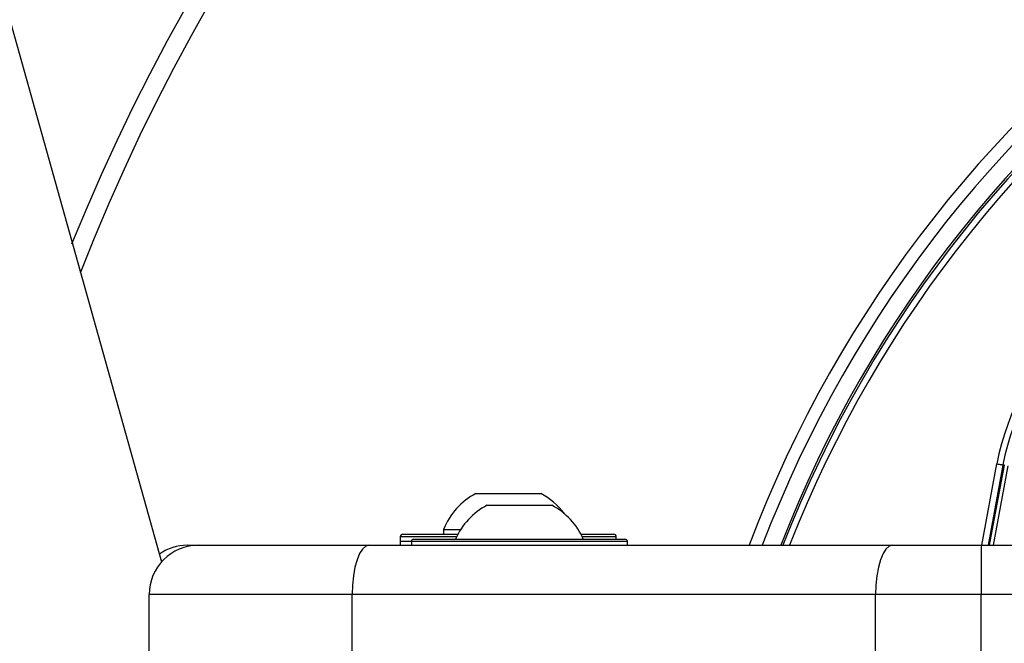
# Paper-space layout '4M DUO Surface plate' of a CAD drawing. Header units: millimetres. Extents: x 20 to 26560, y 40 to 17993.
# Tile 56 of 87: x 8793 to 8953, y 13319 to 13420. Entities that reach past the tile are written whole.
import ezdxf

# ---------------------------------------------------------------- set-up
doc = ezdxf.new("R2010")
doc.units = ezdxf.units.MM
doc.layers.add('COMPONENT_GEOMETRY', color=7, linetype='Continuous')
doc.styles.add('SLDTEXTSTYLE0', font='TXT', dxfattribs={"width": 0.75})
doc.dimstyles.new('SLDDIMSTYLE0', dxfattribs={"dimtxt": 150, "dimasz": 6.604, "dimexe": 0, "dimexo": 0.0625, "dimgap": 37.5, "dimtad": 0, "dimtih": 1, "dimtoh": 1, "dimdec": 0, "dimlfac": 0.5, "dimrnd": 1e-09, "dimzin": 12, "dimdsep": 46, "dimtxsty": 'SLDTEXTSTYLE0', "dimsah": 1, "dimcen": 0.09, "dimadec": 0, "dimazin": 3, "dimtfac": 1, "dimtdec": 0, "dimtofl": 0, "dimtmove": 0, "dimatfit": 3, "dimfxl": 1, "dimfrac": 2, "dimtolj": 1, "dimtzin": 12, "dimarcsym": 0})

# ---------------------------------------------------------------- blocks, each defined once
blk = doc.blocks.new('_D_8')
at = {"layer": 'COMPONENT_GEOMETRY', "color": 7, "ltscale": 2}
for p, q in [((1221.17, 13266.97), (1221.17, 17923.1)), ((16975.75, 13266.97), (16975.75, 17923.1)), ((1221.17, 17916.75), (8876.79, 17916.75)), ((16975.75, 17916.75), (9320.13, 17916.75))]:
    blk.add_line(p, q, dxfattribs=at)
for points in [[(1221.17, 17916.75), (1227.77, 17915.73), (1227.77, 17917.77)], [(16975.75, 17916.75), (16969.15, 17917.77), (16969.15, 17915.73)]]:
    blk.add_solid(points, dxfattribs=at)
at = {"layer": 'COMPONENT_GEOMETRY', "color": 7, "ltscale": 2, "insert": (8876.79, 17991.05), "char_height": 150, "attachment_point": 1, "style": 'SLDTEXTSTYLE0'}
blk.add_mtext('7877', dxfattribs=at)

psp = doc.layouts.new('4M DUO Surface plate')

# ---------------------------------------------------------------- linework, layer by layer
at = {"color": 7, "linetype": 'Continuous', "lineweight": 25, "ltscale": 2}
for p, q in [((8816.15, 13332.22), (8047.56, 16082.34)), ((8952.42, 13347.95), (8950.01, 13334.93)), ((8952.66, 13347.9), (8952.42, 13347.95)), ((8867.03, 13343.33), (8877.53, 13343.33)), ((8868.83, 13341.43), (8876.08, 13341.43)), ((8876.08, 13341.43), (8879.33, 13341.43)), ((8854.78, 13336.33), (8854.78, 13334.93)), ((8855.18, 13336.73), (8855.28, 13336.73)), ((8855.28, 13336.73), (8864.1, 13336.73)), ((8861.78, 13337.49), (8861.78, 13336.73)), ((8861.78, 13337.49), (8864.55, 13337.49)), ((8884.05, 13336.73), (8889.38, 13336.73)), ((8889.78, 13335.93), (8889.78, 13336.33)), ((8820.28, 13334.93), (8822.08, 13334.93)), ((8822.08, 13334.93), (8849.71, 13334.93)), ((8849.71, 13334.93), (8934.53, 13334.93)), ((8854.78, 13335.53), (8854.78, 13334.93)), ((8856.58, 13335.53), (8856.58, 13334.93)), ((8856.58, 13335.53), (8856.58, 13334.93)), ((8856.98, 13335.93), (8891.18, 13335.93)), ((8856.98, 13335.93), (8891.18, 13335.93)), ((8891.58, 13334.93), (8891.58, 13335.53)), ((8891.58, 13334.93), (8891.58, 13335.53)), ((8934.53, 13334.93), (8948.89, 13334.93)), ((8948.89, 13334.93), (8948.89, 13326.93)), ((8948.89, 13334.93), (8969.34, 13334.93)), ((8846.98, 13326.93), (8814.08, 13326.93)), ((8814.08, 13316.93), (8814.08, 13326.93)), ((8931.79, 13326.93), (8846.98, 13326.93)), ((8846.98, 13316.93), (8846.98, 13326.93)), ((8948.89, 13326.93), (8931.79, 13326.93)), ((8931.79, 13316.93), (8931.79, 13326.93)), ((8968.71, 13326.93), (8948.89, 13326.93)), ((8948.89, 13316.49), (8948.89, 13326.93))]:
    psp.add_line(p, q, dxfattribs=at)
at = {"color": 8, "linetype": 'Continuous', "lineweight": 25, "ltscale": 2}
for p, q in [((8949, 13334.93), (8951.44, 13348.15)), ((8950.26, 13334.93), (8952.66, 13347.9)), ((8953.23, 13347.79), (8950.85, 13334.93)), ((8854.88, 13336.33), (8854.78, 13336.33)), ((8863.9, 13336.33), (8854.88, 13336.33)), ((8889.78, 13336.33), (8884.25, 13336.33)), ((8856.58, 13335.53), (8854.78, 13335.53)), ((8891.58, 13335.53), (8856.58, 13335.53))]:
    psp.add_line(p, q, dxfattribs=at)
at = {"color": 7, "linetype": 'Continuous', "lineweight": 25, "ltscale": 2, "flags": 128}
for points in [[(8951.44, 13348.15), (8951.62, 13348.11), (8951.8, 13348.08), (8951.97, 13348.04), (8952.12, 13348.01), (8952.24, 13347.99), (8952.33, 13347.97), (8952.39, 13347.96), (8952.42, 13347.95)], [(8849.71, 13334.93), (8849.18, 13334.78), (8848.67, 13334.32), (8848.19, 13333.58), (8847.78, 13332.59), (8847.44, 13331.38), (8847.19, 13329.99), (8847.03, 13328.49), (8846.98, 13326.93)], [(8934.53, 13334.93), (8934, 13334.78), (8933.48, 13334.32), (8933.01, 13333.58), (8932.59, 13332.59), (8932.25, 13331.38), (8932, 13329.99), (8931.85, 13328.49), (8931.79, 13326.93)]]:
    psp.add_lwpolyline(points, dxfattribs=at)
at = {"color": 7, "linetype": 'Continuous', "lineweight": 25, "ltscale": 4}
for centre, radius, start, end in [((9098.46, 13264.43), 320, 21.8829, 158.111), ((9098.46, 13264.43), 317, 21.1734, 158.8018), ((9098.46, 13264.43), 200, 20.6403, 159.3597), ((9098.46, 13264.43), 198, 20.8585, 159.1415), ((9098.46, 13264.43), 195.21, 21.1709, 158.8291), ((8995.31, 13339.33), 44.76, 135, 168.6328), ((8995.31, 13339.33), 43.76, 135, 168.6328), ((8872.28, 13333.33), 11.29, 117.7009, 158.3898), ((8872.28, 13333.33), 11.29, 36.798, 62.2991), ((8874.08, 13331.43), 11.29, 117.7009, 156.5221), ((8874.08, 13331.43), 11.29, 23.4779, 62.2991), ((8855.18, 13336.33), 0.4, 90, 180), ((8889.38, 13336.33), 0.4, 0, 90), ((8822.08, 13326.93), 8, 90, 180), ((8820.28, 13326.93), 8, 90, 124.6032), ((8856.98, 13335.53), 0.4, 90, 180), ((8891.18, 13335.53), 0.4, 0, 90)]:
    psp.add_arc(centre, radius, start, end, dxfattribs=at)
at = {"color": 8, "linetype": 'Continuous', "lineweight": 25, "ltscale": 4}
for radius, start, end in [(194.87, 21.2097, 158.7903), (193.87, 21.3244, 158.6756)]:
    psp.add_arc((9098.46, 13264.43), radius, start, end, dxfattribs=at)

# ---------------------------------------------------------------- dimensions: what is measured, and where the dimension line sits
at = {"layer": 'COMPONENT_GEOMETRY', "color": 7, "ltscale": 2}
dim = psp.add_linear_dim(base=(16975.75, 17916.75), p1=(1221.17, 13264.43), p2=(16975.75, 13264.43), angle=0, dimstyle='SLDDIMSTYLE0', dxfattribs=at)
dim.commit()
dim.dimension.update_dxf_attribs({"geometry": '_D_8', "text_midpoint": (9098.46, 17916.75), "dimtype": 160})

doc.saveas('drawing.dxf')
